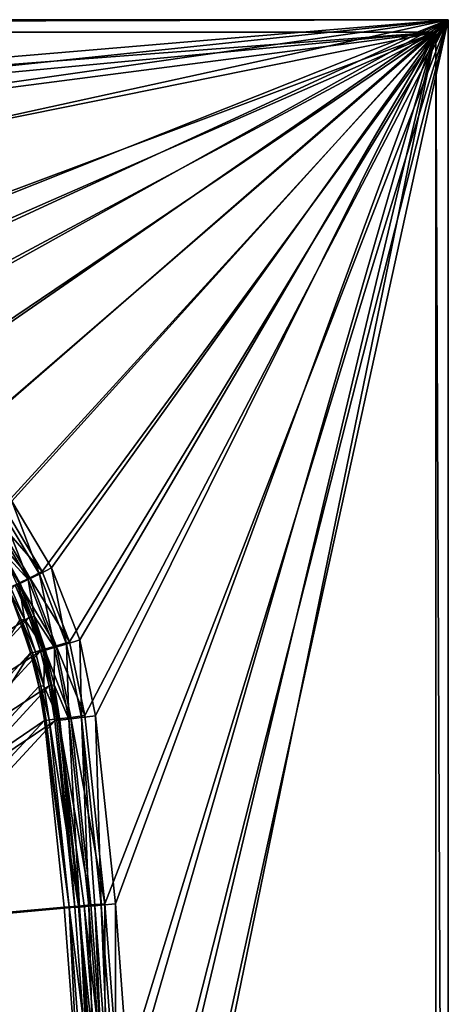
# Model space of a CAD drawing. Header units: metres. Extents: x 0 to 1200, y 0 to 700.
# Tile 51 of 51: x 1097 to 1200, y 462 to 700. Entities that reach past the tile are written whole.
import ezdxf

# ---------------------------------------------------------------- set-up
doc = ezdxf.new("R2010")
doc.units = ezdxf.units.M

msp = doc.modelspace()

# ---------------------------------------------------------------- linework, layer by layer
at = {"layer": 'None'}
for points in [[(1200, 700, -40), (0, 700, -40), (1200, 700)], [(0, 700, -40), (0, 700), (1200, 700)], [(3, 697, -40), (0, 700, -40), (1200, 700, -40)], [(0, 700), (590.19458, 648.379028), (1200, 700)], [(1197, 697, -40), (3, 697, -40), (1200, 700, -40)], [(590.19458, 648.379028), (696.841675, 647.221008), (1200, 700)], [(1200, 700), (696.841675, 647.221008), (803.420227, 643.226013)], [(803.420227, 643.226013), (909.854797, 636.396912), (1200, 700)], [(909.854797, 636.396912), (1016.069946, 626.738525), (1200, 700)], [(1200, 700), (1016.069946, 626.738525), (1033.966797, 623.354187)], [(1033.966797, 623.354187), (1051.051514, 617.042175), (1200, 700)], [(1051.051514, 617.042175), (1066.834717, 607.953308), (1200, 700)], [(1200, 700), (1066.834717, 607.953308), (1080.859131, 596.333374)], [(1080.859131, 596.333374), (1092.716309, 582.508728), (1200, 700)], [(1092.716309, 582.508728), (1102.072144, 566.882263), (1200, 700)], [(1200, 700), (1102.072144, 566.882263), (1108.673706, 549.907532)], [(1108.673706, 549.907532), (1112.362183, 532.07074), (1200, 700)], [(1112.362183, 532.07074), (1117.18396, 486.699005), (1200, 700)], [(1200, 700), (1117.18396, 486.699005), (1120.631226, 441.202209)], [(1120.631226, 441.202209), (1122.700928, 395.621979), (1200, 700)], [(1122.700928, 395.621979), (1123.390991, 350), (1200, 700)], [(1200, 700), (1123.390991, 350), (1200, 0)], [(1197, 697, -40), (1200, 700, -40), (1200, 0, -40)], [(1200, 0, -40), (1200, 700, -40), (1200, 0)], [(1200, 700, -40), (1200, 700), (1200, 0)], [(1197, 697, -3), (3, 697, -3), (1197, 697, -40)], [(3, 697, -3), (3, 697, -40), (1197, 697, -40)], [(1197, 697, -3), (590.233032, 650.896423, -3), (3, 697, -3)], [(696.846375, 649.738892, -3), (590.233032, 650.896423, -3), (1197, 697, -3)], [(803.391296, 645.748047, -3), (696.846375, 649.738892, -3), (1197, 697, -3)], [(1197, 697, -3), (909.792542, 638.926575, -3), (803.391296, 645.748047, -3)], [(1015.974792, 629.279419, -3), (909.792542, 638.926575, -3), (1197, 697, -3)], [(1034.364746, 625.80304, -3), (1015.974792, 629.279419, -3), (1197, 697, -3)], [(1197, 697, -3), (1051.919922, 619.317871, -3), (1034.364746, 625.80304, -3)], [(1068.137695, 609.978882, -3), (1051.919922, 619.317871, -3), (1197, 697, -3)], [(1082.547363, 598.037781, -3), (1068.137695, 609.978882, -3), (1197, 697, -3)], [(1197, 697, -3), (1094.729248, 583.831238, -3), (1082.547363, 598.037781, -3)], [(1104.340576, 567.773315, -3), (1094.729248, 583.831238, -3), (1197, 697, -3)], [(1111.120728, 550.329895, -3), (1104.340576, 567.773315, -3), (1197, 697, -3)], [(1197, 697, -3), (1114.906494, 532.001221, -3), (1111.120728, 550.329895, -3)], [(1119.716431, 486.64624, -3), (1114.906494, 532.001221, -3), (1197, 697, -3)], [(1123.155273, 441.166718, -3), (1119.716431, 486.64624, -3), (1197, 697, -3)], [(1197, 697, -3), (1125.219849, 395.604126, -3), (1123.155273, 441.166718, -3)], [(1125.908325, 350, -3), (1125.219849, 395.604126, -3), (1197, 697, -3)], [(1197, 3, -3), (1125.908325, 350, -3), (1197, 697, -3)], [(1197, 697, -40), (1197, 3, -40), (1197, 697, -3)], [(1197, 3, -40), (1197, 3, -3), (1197, 697, -3)], [(1197, 3, -40), (1197, 697, -40), (1200, 0, -40)], [(1102.072144, 566.882263), (1092.716309, 582.508728), (1090.049316, 580.525696, -0.565982)], [(1092.062866, 581.847473, -3.565964), (1094.729248, 583.831238, -3), (1101.373047, 566.24292, -3.573589)], [(1094.729248, 583.831238, -3), (1104.340576, 567.773315, -3), (1101.373047, 566.24292, -3.573589)], [(1090.049316, 580.525696, -0.565982), (1087.661865, 578.80835, -2.199858), (1099.104126, 565.353027, -0.573609)], [(1098.717529, 564.946533, -5.228558), (1089.675293, 580.130432, -5.199788), (1092.062866, 581.847473, -3.565964)], [(1089.675293, 580.130432, -5.199788), (1098.717529, 564.946533, -5.228558), (1092.606079, 571.579407, -7.741082)], [(1099.104126, 565.353027, -0.573609), (1102.072144, 566.882263), (1090.049316, 580.525696, -0.565982)], [(1101.373047, 566.24292, -3.573589), (1098.717529, 564.946533, -5.228558), (1092.062866, 581.847473, -3.565964)], [(1087.661865, 578.80835, -2.199858), (1096.448608, 564.056213, -2.228624), (1099.104126, 565.353027, -0.573609)], [(1098.717529, 564.946533, -5.228558), (1096.710693, 563.966858, -7.775051), (1092.606079, 571.579407, -7.741082)], [(1092.606079, 571.579407, -7.741082), (1096.710693, 563.966858, -7.775051), (1096.026001, 563.632629, -9.297109)], [(1105.039917, 548.497742, -5.275514), (1098.717529, 564.946533, -5.228558), (1101.373047, 566.24292, -3.573589)], [(1108.673706, 549.907532), (1102.072144, 566.882263), (1099.104126, 565.353027, -0.573609)], [(1101.373047, 566.24292, -3.573589), (1104.340576, 567.773315, -3), (1107.896118, 549.339478, -3.58606)], [(1107.896118, 549.339478, -3.58606), (1105.039917, 548.497742, -5.275514), (1101.373047, 566.24292, -3.573589)], [(1104.340576, 567.773315, -3), (1111.120728, 550.329895, -3), (1107.896118, 549.339478, -3.58606)], [(1095.505371, 563.575012, -10.91972), (1098.932495, 555.735046, -10.985626), (1072.670654, 539.123108, -157.185059)], [(1097.777832, 555.385132, -4.818354), (1094.442017, 563.076172, -4.775179), (1093.757324, 562.741821, -6.29727)], [(1096.448608, 564.056213, -2.228624), (1094.442017, 563.076172, -4.775179), (1097.777832, 555.385132, -4.818354)], [(1098.932495, 555.735046, -10.985626), (1095.505371, 563.575012, -10.91972), (1096.026001, 563.632629, -9.297109)], [(1096.710693, 563.966858, -7.775051), (1099.439331, 555.772034, -9.351991), (1096.026001, 563.632629, -9.297109)], [(1099.439331, 555.772034, -9.351991), (1098.932495, 555.735046, -10.985626), (1096.026001, 563.632629, -9.297109)], [(1099.104126, 565.353027, -0.573609), (1096.448608, 564.056213, -2.228624), (1105.449097, 548.917236, -0.586084)], [(1096.448608, 564.056213, -2.228624), (1102.593018, 548.07489, -2.275584), (1105.449097, 548.917236, -0.586084)], [(1102.593018, 548.07489, -2.275584), (1096.448608, 564.056213, -2.228624), (1097.777832, 555.385132, -4.818354)], [(1100.145386, 556.045898, -7.818221), (1096.710693, 563.966858, -7.775051), (1098.717529, 564.946533, -5.228558)], [(1099.439331, 555.772034, -9.351991), (1096.710693, 563.966858, -7.775051), (1100.145386, 556.045898, -7.818221)], [(1100.145386, 556.045898, -7.818221), (1098.717529, 564.946533, -5.228558), (1105.039917, 548.497742, -5.275514)], [(1105.449097, 548.917236, -0.586084), (1108.673706, 549.907532), (1099.104126, 565.353027, -0.573609)], [(1093.757324, 562.741821, -6.29727), (1096.566772, 555.06958, -7.985739), (1097.071777, 555.111145, -6.352154)], [(1093.757324, 562.741821, -6.29727), (1097.071777, 555.111145, -6.352154), (1097.777832, 555.385132, -4.818354)], [(1102.176758, 547.653931, -9.418193), (1099.439331, 555.772034, -9.351991), (1100.145386, 556.045898, -7.818221)], [(1102.176758, 547.653931, -9.418193), (1100.145386, 556.045898, -7.818221), (1102.897705, 547.866394, -7.870342)], [(1102.897705, 547.866394, -7.870342), (1100.145386, 556.045898, -7.818221), (1105.039917, 548.497742, -5.275514)], [(1098.932495, 555.735046, -10.985626), (1076.182495, 531.255432, -156.478088), (1072.670654, 539.123108, -157.185059)], [(1098.932495, 555.735046, -10.985626), (1101.692017, 547.616821, -11.06538), (1076.182495, 531.255432, -156.478088)], [(1099.246338, 547.190002, -8.065555), (1096.566772, 555.06958, -7.985739), (1076.383667, 522.537781, -153.873947)], [(1096.566772, 555.06958, -7.985739), (1099.246338, 547.190002, -8.065555), (1097.071777, 555.111145, -6.352154)], [(1097.071777, 555.111145, -6.352154), (1100.450928, 547.443115, -4.870465), (1097.777832, 555.385132, -4.818354)], [(1097.071777, 555.111145, -6.352154), (1099.246338, 547.190002, -8.065555), (1099.730103, 547.230469, -6.418341)], [(1099.730103, 547.230469, -6.418341), (1100.450928, 547.443115, -4.870465), (1097.071777, 555.111145, -6.352154)], [(1097.777832, 555.385132, -4.818354), (1100.450928, 547.443115, -4.870465), (1102.593018, 548.07489, -2.275584)], [(1101.692017, 547.616821, -11.06538), (1098.932495, 555.735046, -10.985626), (1099.439331, 555.772034, -9.351991)], [(1102.176758, 547.653931, -9.418193), (1101.692017, 547.616821, -11.06538), (1099.439331, 555.772034, -9.351991)], [(1105.449097, 548.917236, -0.586084), (1102.593018, 548.07489, -2.275584), (1108.967041, 531.657898, -0.603071)], [(1108.525391, 531.226929, -5.33955), (1105.039917, 548.497742, -5.275514), (1107.896118, 549.339478, -3.58606)], [(1112.362183, 532.07074), (1108.673706, 549.907532), (1105.449097, 548.917236, -0.586084)], [(1108.967041, 531.657898, -0.603071), (1112.362183, 532.07074), (1105.449097, 548.917236, -0.586084)], [(1107.896118, 549.339478, -3.58606), (1111.120728, 550.329895, -3), (1111.511353, 531.589233, -3.603017)], [(1111.511353, 531.589233, -3.603017), (1108.525391, 531.226929, -5.33955), (1107.896118, 549.339478, -3.58606)], [(1111.120728, 550.329895, -3), (1114.906494, 532.001221, -3), (1111.511353, 531.589233, -3.603017)], [(1101.692017, 547.616821, -11.06538), (1079.03125, 523.139343, -155.624863), (1076.182495, 531.255432, -156.478088)], [(1078.488037, 514.48468, -152.911697), (1099.246338, 547.190002, -8.065555), (1076.383667, 522.537781, -153.873947)], [(1078.488037, 514.48468, -152.911697), (1101.26355, 539.074219, -8.158834), (1099.246338, 547.190002, -8.065555)], [(1101.692017, 547.616821, -11.06538), (1103.769043, 539.254639, -11.15874), (1079.03125, 523.139343, -155.624863)], [(1099.246338, 547.190002, -8.065555), (1101.26355, 539.074219, -8.158834), (1099.730103, 547.230469, -6.418341)], [(1102.452148, 539.300964, -4.931182), (1100.450928, 547.443115, -4.870465), (1099.730103, 547.230469, -6.418341)], [(1099.730103, 547.230469, -6.418341), (1101.26355, 539.074219, -8.158834), (1101.722778, 539.150024, -6.495387)], [(1101.722778, 539.150024, -6.495387), (1102.452148, 539.300964, -4.931182), (1099.730103, 547.230469, -6.418341)], [(1100.450928, 547.443115, -4.870465), (1102.452148, 539.300964, -4.931182), (1102.593018, 548.07489, -2.275584)], [(1101.692017, 547.616821, -11.06538), (1102.176758, 547.653931, -9.418193), (1104.228394, 539.330139, -9.495295)], [(1103.769043, 539.254639, -11.15874), (1101.692017, 547.616821, -11.06538), (1104.228394, 539.330139, -9.495295)], [(1104.228394, 539.330139, -9.495295), (1102.176758, 547.653931, -9.418193), (1102.897705, 547.866394, -7.870342)], [(1102.452148, 539.300964, -4.931182), (1105.981323, 531.294861, -2.33955), (1102.593018, 548.07489, -2.275584)], [(1102.593018, 548.07489, -2.275584), (1105.981323, 531.294861, -2.33955), (1108.967041, 531.657898, -0.603071)], [(1105.039917, 548.497742, -5.275514), (1104.957764, 539.480896, -7.931105), (1102.897705, 547.866394, -7.870342)], [(1104.957764, 539.480896, -7.931105), (1104.228394, 539.330139, -9.495295), (1102.897705, 547.866394, -7.870342)], [(1105.039917, 548.497742, -5.275514), (1108.525391, 531.226929, -5.33955), (1104.957764, 539.480896, -7.931105)], [(1104.228394, 539.330139, -9.495295), (1105.130127, 530.814941, -11.263507), (1103.769043, 539.254639, -11.15874)], [(1104.957764, 539.480896, -7.931105), (1105.577026, 530.869202, -9.582354), (1104.228394, 539.330139, -9.495295)], [(1105.577026, 530.869202, -9.582354), (1105.130127, 530.814941, -11.263507), (1104.228394, 539.330139, -9.495295)], [(1108.525391, 531.226929, -5.33955), (1106.309204, 530.958008, -8.000132), (1104.957764, 539.480896, -7.931105)], [(1104.957764, 539.480896, -7.931105), (1106.309204, 530.958008, -8.000132), (1105.577026, 530.869202, -9.582354)], [(1102.586182, 530.882019, -8.263506), (1101.26355, 539.074219, -8.158834), (1078.488037, 514.48468, -152.911697)], [(1103.769043, 539.254639, -11.15874), (1081.19812, 514.843445, -154.633453), (1079.03125, 523.139343, -155.624863)], [(1103.769043, 539.254639, -11.15874), (1105.130127, 530.814941, -11.263507), (1081.19812, 514.843445, -154.633453)], [(1101.26355, 539.074219, -8.158834), (1103.034058, 530.936462, -6.579787), (1101.722778, 539.150024, -6.495387)], [(1101.26355, 539.074219, -8.158834), (1102.586182, 530.882019, -8.263506), (1103.034058, 530.936462, -6.579787)], [(1101.722778, 539.150024, -6.495387), (1103.765259, 531.025391, -4.99999), (1102.452148, 539.300964, -4.931182)], [(1101.722778, 539.150024, -6.495387), (1103.034058, 530.936462, -6.579787), (1103.765259, 531.025391, -4.99999)], [(1103.765259, 531.025391, -4.99999), (1105.981323, 531.294861, -2.33955), (1102.452148, 539.300964, -4.931182)], [(1107.369507, 485.882324, -8.263518), (1102.586182, 530.882019, -8.263506), (1056.579712, 481.260345, -297.49762)], [(1056.579712, 481.260345, -297.49762), (1102.586182, 530.882019, -8.263506), (1078.488037, 514.48468, -152.911697)], [(1105.130127, 530.814941, -11.263507), (1109.901855, 485.831055, -11.263518), (1059.242554, 481.228851, -299.750427)], [(1105.130127, 530.814941, -11.263507), (1059.242554, 481.228851, -299.750427), (1081.19812, 514.843445, -154.633453)], [(1108.559082, 485.916382, -5), (1103.034058, 530.936462, -6.579787), (1102.586182, 530.882019, -8.263506)], [(1102.586182, 530.882019, -8.263506), (1107.369507, 485.882324, -8.263518), (1108.559082, 485.916382, -5)], [(1103.765259, 531.025391, -4.99999), (1103.034058, 530.936462, -6.579787), (1108.559082, 485.916382, -5)], [(1105.981323, 531.294861, -2.33955), (1103.765259, 531.025391, -4.99999), (1110.782227, 486.118683, -2.339556)], [(1110.782227, 486.118683, -2.339556), (1103.765259, 531.025391, -4.99999), (1108.559082, 485.916382, -5)], [(1105.130127, 530.814941, -11.263507), (1105.577026, 530.869202, -9.582354), (1109.901855, 485.831055, -11.263518)], [(1105.577026, 530.869202, -9.582354), (1106.309204, 530.958008, -8.000132), (1109.901855, 485.831055, -11.263518)], [(1108.967041, 531.657898, -0.603071), (1105.981323, 531.294861, -2.33955), (1113.777588, 486.391266, -0.603074)], [(1105.981323, 531.294861, -2.33955), (1112.203735, 486.248047, -1.340282), (1113.777588, 486.391266, -0.603074)], [(1112.203735, 486.248047, -1.340282), (1105.981323, 531.294861, -2.33955), (1110.782227, 486.118683, -2.339556)], [(1111.091431, 485.865204, -8), (1106.309204, 530.958008, -8.000132), (1108.525391, 531.226929, -5.33955)], [(1109.901855, 485.831055, -11.263518), (1106.309204, 530.958008, -8.000132), (1111.091431, 485.865204, -8)], [(1108.525391, 531.226929, -5.33955), (1111.511353, 531.589233, -3.603017), (1113.314575, 486.067078, -5.339556)], [(1113.314575, 486.067078, -5.339556), (1111.091431, 485.865204, -8), (1108.525391, 531.226929, -5.33955)], [(1112.362183, 532.07074), (1108.967041, 531.657898, -0.603071), (1117.18396, 486.699005)], [(1108.967041, 531.657898, -0.603071), (1113.777588, 486.391266, -0.603074), (1117.18396, 486.699005)], [(1111.511353, 531.589233, -3.603017), (1114.906494, 532.001221, -3), (1116.309937, 486.339111, -3.603074)], [(1111.511353, 531.589233, -3.603017), (1114.736084, 486.196167, -4.340282), (1113.314575, 486.067078, -5.339556)], [(1116.309937, 486.339111, -3.603074), (1114.736084, 486.196167, -4.340282), (1111.511353, 531.589233, -3.603017)], [(1114.906494, 532.001221, -3), (1119.716431, 486.64624, -3), (1116.309937, 486.339111, -3.603074)], [(1107.369507, 485.882324, -8.263518), (1056.579712, 481.260345, -297.49762), (1110.796021, 440.691742, -8.263518)], [(1109.901855, 485.831055, -11.263518), (1113.320068, 440.657104, -11.263518), (1059.242554, 481.228851, -299.750427)], [(1107.369507, 485.882324, -8.263518), (1110.796021, 440.691742, -8.263518), (1108.559082, 485.916382, -5)], [(1110.782227, 486.118683, -2.339556), (1108.559082, 485.916382, -5), (1114.21521, 440.813568, -2.339556)], [(1114.21521, 440.813568, -2.339556), (1108.559082, 485.916382, -5), (1111.986816, 440.678589, -5)], [(1108.559082, 485.916382, -5), (1110.796021, 440.691742, -8.263518), (1111.986816, 440.678589, -5)], [(1113.320068, 440.657104, -11.263518), (1109.901855, 485.831055, -11.263518), (1111.091431, 485.865204, -8)], [(1112.203735, 486.248047, -1.340282), (1110.782227, 486.118683, -2.339556), (1115.639893, 440.899872, -1.340282)], [(1115.639893, 440.899872, -1.340282), (1110.782227, 486.118683, -2.339556), (1114.21521, 440.813568, -2.339556)], [(1114.510864, 440.644165, -8), (1111.091431, 485.865204, -8), (1113.314575, 486.067078, -5.339556)], [(1113.320068, 440.657104, -11.263518), (1111.091431, 485.865204, -8), (1114.510864, 440.644165, -8)], [(1113.777588, 486.391266, -0.603074), (1112.203735, 486.248047, -1.340282), (1117.217285, 440.995422, -0.603074)], [(1117.217285, 440.995422, -0.603074), (1112.203735, 486.248047, -1.340282), (1115.639893, 440.899872, -1.340282)], [(1113.314575, 486.067078, -5.339556), (1114.736084, 486.196167, -4.340282), (1116.739136, 440.77887, -5.339556)], [(1116.739136, 440.77887, -5.339556), (1114.510864, 440.644165, -8), (1113.314575, 486.067078, -5.339556)], [(1117.18396, 486.699005), (1113.777588, 486.391266, -0.603074), (1117.217285, 440.995422, -0.603074)], [(1118.163818, 440.86499, -4.340282), (1114.736084, 486.196167, -4.340282), (1116.309937, 486.339111, -3.603074)], [(1114.736084, 486.196167, -4.340282), (1118.163818, 440.86499, -4.340282), (1116.739136, 440.77887, -5.339556)], [(1116.309937, 486.339111, -3.603074), (1119.716431, 486.64624, -3), (1119.741333, 440.960358, -3.603074)], [(1119.741333, 440.960358, -3.603074), (1118.163818, 440.86499, -4.340282), (1116.309937, 486.339111, -3.603074)], [(1120.631226, 441.202209), (1117.18396, 486.699005), (1117.217285, 440.995422, -0.603074)], [(1119.716431, 486.64624, -3), (1123.155273, 441.166718, -3), (1119.741333, 440.960358, -3.603074)], [(1056.579712, 481.260345, -297.49762), (1058.697144, 448.125763, -300.418884), (1110.796021, 440.691742, -8.263518)], [(1059.242554, 481.228851, -299.750427), (1113.320068, 440.657104, -11.263518), (1061.644775, 448.326111, -300.93985)]]:
    msp.add_3dface(points, dxfattribs=at)

doc.saveas('drawing.dxf')
